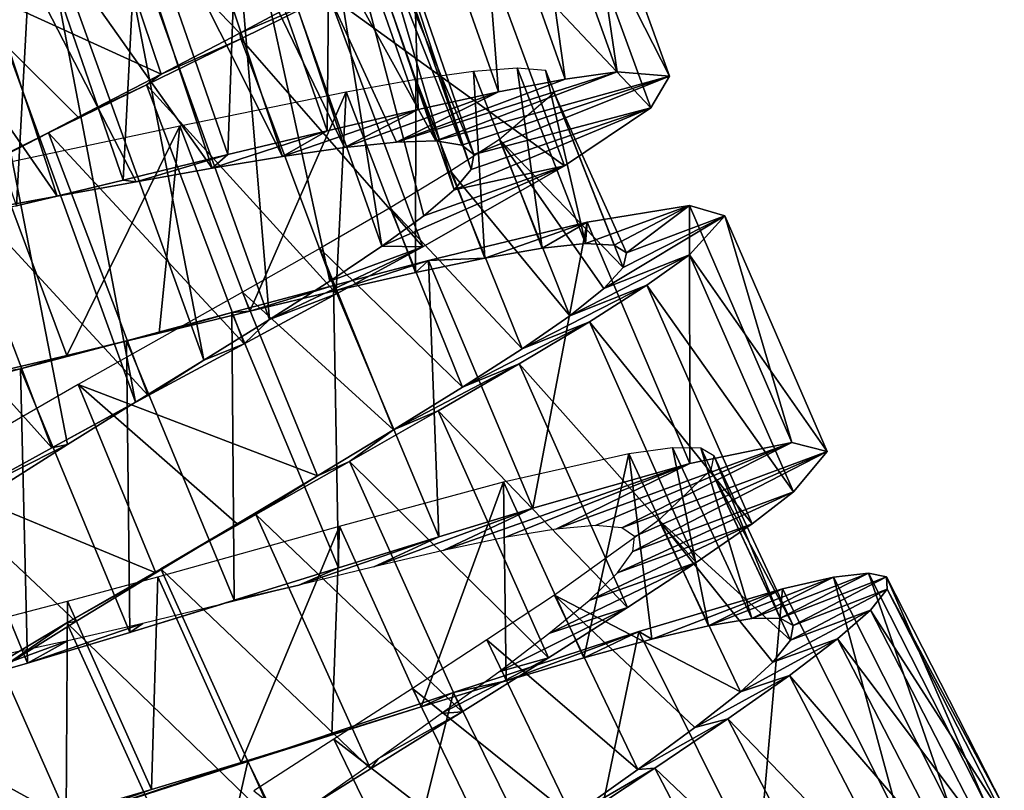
# Model space of a CAD drawing. Header units: millimetres. Extents: x -150 to 150, y -85 to 1149.
# Tile 40 of 256: x 62 to 73, y 376 to 385. Entities that reach past the tile are written whole.
import ezdxf

# ---------------------------------------------------------------- set-up
doc = ezdxf.new("R2010")
doc.units = ezdxf.units.MM
doc.header["$LTSCALE"] = 21.359881
for name, color, linetype in [('102', 7, 'CONTINUOUS'), ('103', 7, 'CONTINUOUS'), ('104', 7, 'CONTINUOUS'), ('88', 7, 'CONTINUOUS'), ('89', 7, 'CONTINUOUS'), ('90', 7, 'CONTINUOUS'), ('91', 7, 'CONTINUOUS'), ('92', 7, 'CONTINUOUS'), ('93', 7, 'CONTINUOUS')]:
    doc.layers.add(name, color=color, linetype=linetype)

msp = doc.modelspace()

# ---------------------------------------------------------------- linework, layer by layer
at = {"layer": '102', "color": 7, "linetype": 'CONTINUOUS', "true_color": 0xaaaaaa}
for points in [[(67.066, 384.464, -3.069), (67.193, 382.339, -3.925), (66.411, 384.371, -3.924), (67.066, 384.464, -3.069)], [(67.561, 384.501, -2.11), (67.844, 382.451, -3.07), (67.066, 384.464, -3.069), (67.561, 384.501, -2.11)], [(67.844, 382.451, -3.07), (67.193, 382.339, -3.925), (67.066, 384.464, -3.069), (67.844, 382.451, -3.07)], [(68.339, 382.503, -2.111), (67.844, 382.451, -3.07), (67.561, 384.501, -2.11), (68.339, 382.503, -2.111)], [(67.884, 384.475, -1.079), (68.339, 382.503, -2.111), (67.561, 384.501, -2.11), (67.884, 384.475, -1.079)], [(68.662, 382.486, -1.08), (68.339, 382.503, -2.111), (67.884, 384.475, -1.079), (68.662, 382.486, -1.08)], [(67.98, 384.219, 1.051), (68.662, 382.486, -1.08), (67.884, 384.475, -1.079), (67.98, 384.219, 1.051)], [(66.411, 384.371, -3.924), (66.405, 382.175, -4.647), (65.619, 384.229, -4.646), (66.411, 384.371, -3.924)], [(67.193, 382.339, -3.925), (66.405, 382.175, -4.647), (66.411, 384.371, -3.924), (67.193, 382.339, -3.925)], [(65.619, 384.229, -4.646), (64.526, 381.735, -5.595), (63.728, 383.844, -5.594), (65.619, 384.229, -4.646)], [(65.507, 381.97, -5.209), (64.526, 381.735, -5.595), (65.619, 384.229, -4.646), (65.507, 381.97, -5.209)], [(66.405, 382.175, -4.647), (65.507, 381.97, -5.209), (65.619, 384.229, -4.646), (66.405, 382.175, -4.647)], [(67.359, 383.687, 3.038), (68.765, 382.232, 1.051), (67.98, 384.219, 1.051), (67.359, 383.687, 3.038)], [(68.765, 382.232, 1.051), (68.805, 382.397, -0.015), (67.98, 384.219, 1.051), (68.765, 382.232, 1.051)], [(68.805, 382.397, -0.015), (68.662, 382.486, -1.08), (67.98, 384.219, 1.051), (68.805, 382.397, -0.015)], [(63.728, 383.844, -5.594), (62.447, 381.232, -5.791), (61.635, 383.4, -5.79), (63.728, 383.844, -5.594)], [(63.495, 381.485, -5.791), (62.447, 381.232, -5.791), (63.728, 383.844, -5.594), (63.495, 381.485, -5.791)], [(64.526, 381.735, -5.595), (63.495, 381.485, -5.791), (63.728, 383.844, -5.594), (64.526, 381.735, -5.595)], [(66.806, 383.326, 3.892), (68.16, 381.683, 3.037), (67.359, 383.687, 3.038), (66.806, 383.326, 3.892)], [(68.16, 381.683, 3.037), (68.547, 381.994, 2.08), (67.359, 383.687, 3.038), (68.16, 381.683, 3.037)], [(68.547, 381.994, 2.08), (68.765, 382.232, 1.051), (67.359, 383.687, 3.038), (68.547, 381.994, 2.08)], [(62.447, 381.232, -5.791), (61.414, 380.989, -5.594), (61.635, 383.4, -5.79), (62.447, 381.232, -5.791)], [(66.118, 382.91, 4.614), (67.618, 381.307, 3.891), (66.806, 383.326, 3.892), (66.118, 382.91, 4.614)], [(67.618, 381.307, 3.891), (68.16, 381.683, 3.037), (66.806, 383.326, 3.892), (67.618, 381.307, 3.891)], [(65.32, 382.448, 5.177), (66.942, 380.87, 4.613), (66.118, 382.91, 4.614), (65.32, 382.448, 5.177)], [(66.942, 380.87, 4.613), (67.618, 381.307, 3.891), (66.118, 382.91, 4.614), (66.942, 380.87, 4.613)], [(64.441, 381.95, 5.564), (66.157, 380.386, 5.177), (65.32, 382.448, 5.177), (64.441, 381.95, 5.564)], [(66.157, 380.386, 5.177), (66.942, 380.87, 4.613), (65.32, 382.448, 5.177), (66.157, 380.386, 5.177)], [(62.573, 380.901, 5.759), (65.293, 379.863, 5.563), (64.441, 381.95, 5.564), (62.573, 380.901, 5.759)], [(65.293, 379.863, 5.563), (66.157, 380.386, 5.177), (64.441, 381.95, 5.564), (65.293, 379.863, 5.563)], [(60.782, 379.866, 5.175), (63.456, 378.76, 5.758), (62.573, 380.901, 5.759), (60.782, 379.866, 5.175)], [(63.456, 378.76, 5.758), (64.382, 379.317, 5.759), (62.573, 380.901, 5.759), (63.456, 378.76, 5.758)], [(64.382, 379.317, 5.759), (65.293, 379.863, 5.563), (62.573, 380.901, 5.759), (64.382, 379.317, 5.759)], [(69.325, 380.186, -2.113), (69.734, 378.158, -3.073), (68.831, 380.118, -3.072), (69.325, 380.186, -2.113)], [(70.226, 378.24, -2.114), (69.734, 378.158, -3.073), (69.325, 380.186, -2.113), (70.226, 378.24, -2.114)], [(69.648, 380.181, -1.083), (70.226, 378.24, -2.114), (69.325, 380.186, -2.113), (69.648, 380.181, -1.083)], [(70.549, 378.244, -1.083), (70.226, 378.24, -2.114), (69.648, 380.181, -1.083), (70.549, 378.244, -1.083)], [(69.794, 380.096, -0.015), (70.549, 378.244, -1.083), (69.648, 380.181, -1.083), (69.794, 380.096, -0.015)], [(68.831, 380.118, -3.072), (68.318, 377.793, -4.647), (67.405, 379.794, -4.647), (68.831, 380.118, -3.072)], [(69.092, 378.006, -3.927), (68.318, 377.793, -4.647), (68.831, 380.118, -3.072), (69.092, 378.006, -3.927)], [(69.734, 378.158, -3.073), (69.092, 378.006, -3.927), (68.831, 380.118, -3.072), (69.734, 378.158, -3.073)], [(69.76, 379.93, 1.052), (70.698, 378.164, -0.016), (69.794, 380.096, -0.015), (69.76, 379.93, 1.052)], [(70.698, 378.164, -0.016), (70.549, 378.244, -1.083), (69.794, 380.096, -0.015), (70.698, 378.164, -0.016)], [(61.696, 377.674, 5.174), (62.549, 378.207, 5.56), (60.782, 379.866, 5.175), (61.696, 377.674, 5.174)], [(62.549, 378.207, 5.56), (63.456, 378.76, 5.758), (60.782, 379.866, 5.175), (62.549, 378.207, 5.56)], [(69.172, 379.36, 3.038), (70.668, 377.997, 1.051), (69.76, 379.93, 1.052), (69.172, 379.36, 3.038)], [(70.668, 377.997, 1.051), (70.698, 378.164, -0.016), (69.76, 379.93, 1.052), (70.668, 377.997, 1.051)], [(67.405, 379.794, -4.647), (66.472, 377.238, -5.596), (65.544, 379.292, -5.595), (67.405, 379.794, -4.647)], [(67.435, 377.532, -5.21), (66.472, 377.238, -5.596), (67.405, 379.794, -4.647), (67.435, 377.532, -5.21)], [(68.318, 377.793, -4.647), (67.435, 377.532, -5.21), (67.405, 379.794, -4.647), (68.318, 377.793, -4.647)], [(65.544, 379.292, -5.595), (64.425, 376.604, -5.793), (63.479, 378.717, -5.792), (65.544, 379.292, -5.595)], [(65.458, 376.923, -5.793), (64.425, 376.604, -5.793), (65.544, 379.292, -5.595), (65.458, 376.923, -5.793)], [(66.472, 377.238, -5.596), (65.458, 376.923, -5.793), (65.544, 379.292, -5.595), (66.472, 377.238, -5.596)], [(67.984, 378.508, 4.611), (70.097, 377.41, 3.038), (69.172, 379.36, 3.038), (67.984, 378.508, 4.611)], [(70.097, 377.41, 3.038), (70.465, 377.745, 2.08), (69.172, 379.36, 3.038), (70.097, 377.41, 3.038)], [(70.465, 377.745, 2.08), (70.668, 377.997, 1.051), (69.172, 379.36, 3.038), (70.465, 377.745, 2.08)], [(63.479, 378.717, -5.792), (63.407, 376.296, -5.596), (62.453, 378.439, -5.595), (63.479, 378.717, -5.792)], [(64.425, 376.604, -5.793), (63.407, 376.296, -5.596), (63.479, 378.717, -5.792), (64.425, 376.604, -5.793)], [(67.217, 377.998, 5.175), (68.934, 376.525, 4.611), (67.984, 378.508, 4.611), (67.217, 377.998, 5.175)], [(68.934, 376.525, 4.611), (69.58, 377.001, 3.891), (67.984, 378.508, 4.611), (68.934, 376.525, 4.611)], [(69.58, 377.001, 3.891), (70.097, 377.41, 3.038), (67.984, 378.508, 4.611), (69.58, 377.001, 3.891)], [(62.453, 378.439, -5.595), (62.437, 376.015, -5.208), (61.475, 378.186, -5.208), (62.453, 378.439, -5.595)], [(63.407, 376.296, -5.596), (62.437, 376.015, -5.208), (62.453, 378.439, -5.595), (63.407, 376.296, -5.596)], [(62.437, 376.015, -5.208), (61.546, 375.773, -4.644), (61.475, 378.186, -5.208), (62.437, 376.015, -5.208)], [(66.371, 377.446, 5.561), (68.182, 375.992, 5.174), (67.217, 377.998, 5.175), (66.371, 377.446, 5.561)], [(68.182, 375.992, 5.174), (68.934, 376.525, 4.611), (67.217, 377.998, 5.175), (68.182, 375.992, 5.174)], [(65.479, 376.87, 5.758), (67.352, 375.417, 5.561), (66.371, 377.446, 5.561), (65.479, 376.87, 5.758)], [(67.352, 375.417, 5.561), (68.182, 375.992, 5.174), (66.371, 377.446, 5.561), (67.352, 375.417, 5.561)], [(64.57, 376.281, 5.757), (66.477, 374.814, 5.757), (65.479, 376.87, 5.758), (64.57, 376.281, 5.757)], [(66.477, 374.814, 5.757), (67.352, 375.417, 5.561), (65.479, 376.87, 5.758), (66.477, 374.814, 5.757)]]:
    msp.add_3dface(points, dxfattribs=at)
at = {"layer": '103', "color": 7, "linetype": 'CONTINUOUS', "true_color": 0xaaaaaa}
for points in [[(63.207, 388.543, -3.836), (65.601, 383.597, -3.265), (63.919, 388.597, -3.263), (63.207, 388.543, -3.836)], [(63.919, 388.597, -3.263), (66.638, 383.67, -1.772), (64.959, 388.598, -1.77), (63.919, 388.597, -3.263)], [(65.601, 383.597, -3.265), (66.189, 383.658, -2.567), (63.919, 388.597, -3.263), (65.601, 383.597, -3.265)], [(66.189, 383.658, -2.567), (66.638, 383.67, -1.772), (63.919, 388.597, -3.263), (66.189, 383.658, -2.567)], [(66.638, 383.67, -1.772), (66.934, 383.624, -0.911), (64.959, 388.598, -1.77), (66.638, 383.67, -1.772)], [(66.934, 383.624, -0.911), (67.069, 383.518, -0.012), (64.959, 388.598, -1.77), (66.934, 383.624, -0.911)], [(64.959, 388.598, -1.77), (67.069, 383.518, -0.012), (65.378, 388.417, -0.01), (64.959, 388.598, -1.77)], [(60.625, 388.267, -4.613), (64.096, 383.36, -4.264), (62.401, 388.464, -4.262), (60.625, 388.267, -4.613)], [(62.401, 388.464, -4.262), (64.895, 383.494, -3.838), (63.207, 388.543, -3.836), (62.401, 388.464, -4.262)], [(64.096, 383.36, -4.264), (64.895, 383.494, -3.838), (62.401, 388.464, -4.262), (64.096, 383.36, -4.264)], [(64.895, 383.494, -3.838), (65.601, 383.597, -3.265), (63.207, 388.543, -3.836), (64.895, 383.494, -3.838)], [(65.378, 388.417, -0.01), (67.039, 383.347, 0.886), (65.336, 388.249, 0.888), (65.378, 388.417, -0.01)], [(67.069, 383.518, -0.012), (67.039, 383.347, 0.886), (65.378, 388.417, -0.01), (67.069, 383.518, -0.012)], [(58.847, 388.083, -4.264), (62.338, 383.041, -4.615), (60.625, 388.267, -4.613), (58.847, 388.083, -4.264)], [(62.338, 383.041, -4.615), (63.232, 383.205, -4.526), (60.625, 388.267, -4.613), (62.338, 383.041, -4.615)], [(63.232, 383.205, -4.526), (64.096, 383.36, -4.264), (60.625, 388.267, -4.613), (63.232, 383.205, -4.526)], [(65.336, 388.249, 0.888), (66.847, 383.114, 1.75), (65.129, 388.03, 1.752), (65.336, 388.249, 0.888)], [(67.039, 383.347, 0.886), (66.847, 383.114, 1.75), (65.336, 388.249, 0.888), (67.039, 383.347, 0.886)], [(61.442, 382.881, -4.527), (62.338, 383.041, -4.615), (58.847, 388.083, -4.264), (61.442, 382.881, -4.527)], [(65.129, 388.03, 1.752), (66.025, 382.473, 3.241), (64.265, 387.446, 3.243), (65.129, 388.03, 1.752)], [(66.847, 383.114, 1.75), (66.503, 382.821, 2.545), (65.129, 388.03, 1.752), (66.847, 383.114, 1.75)], [(66.503, 382.821, 2.545), (66.025, 382.473, 3.241), (65.129, 388.03, 1.752), (66.503, 382.821, 2.545)], [(64.265, 387.446, 3.243), (64.748, 381.642, 4.236), (62.934, 386.705, 4.238), (64.265, 387.446, 3.243)], [(66.025, 382.473, 3.241), (65.433, 382.078, 3.81), (64.265, 387.446, 3.243), (66.025, 382.473, 3.241)], [(65.433, 382.078, 3.81), (64.748, 381.642, 4.236), (64.265, 387.446, 3.243), (65.433, 382.078, 3.81)], [(62.934, 386.705, 4.238), (64.003, 381.18, 4.496), (62.159, 386.295, 4.498), (62.934, 386.705, 4.238)], [(64.748, 381.642, 4.236), (64.003, 381.18, 4.496), (62.934, 386.705, 4.238), (64.748, 381.642, 4.236)], [(62.159, 386.295, 4.498), (63.227, 380.701, 4.584), (61.352, 385.87, 4.586), (62.159, 386.295, 4.498)], [(64.003, 381.18, 4.496), (63.227, 380.701, 4.584), (62.159, 386.295, 4.498), (64.003, 381.18, 4.496)], [(63.227, 380.701, 4.584), (62.453, 380.219, 4.494), (61.352, 385.87, 4.586), (63.227, 380.701, 4.584)], [(62.453, 380.219, 4.494), (61.715, 379.749, 4.232), (61.352, 385.87, 4.586), (62.453, 380.219, 4.494)]]:
    msp.add_3dface(points, dxfattribs=at)
at = {"layer": '104', "color": 7, "linetype": 'CONTINUOUS', "true_color": 0xaaaaaa}
for points in [[(60.87, 385.637, 5.761), (63.517, 384.43, 5.565), (62.797, 386.566, 5.566), (60.87, 385.637, 5.761)], [(63.517, 384.43, 5.565), (64.411, 384.897, 5.179), (62.797, 386.566, 5.566), (63.517, 384.43, 5.565)], [(64.411, 384.897, 5.179), (65.223, 385.331, 4.617), (62.797, 386.566, 5.566), (64.411, 384.897, 5.179)], [(61.618, 383.445, 5.76), (62.574, 383.942, 5.761), (60.87, 385.637, 5.761), (61.618, 383.445, 5.76)], [(62.574, 383.942, 5.761), (63.517, 384.43, 5.565), (60.87, 385.637, 5.761), (62.574, 383.942, 5.761)]]:
    msp.add_3dface(points, dxfattribs=at)
at = {"layer": '88', "color": 7, "linetype": 'CONTINUOUS', "true_color": 0xaaaaaa}
for points in [[(69.523, 380.004, -4.327), (70.68, 380.241, -2.152), (68.002, 379.259, -2.577), (69.523, 380.004, -4.327)], [(68.002, 379.259, -2.577), (70.68, 380.241, -2.152), (68.452, 379.299, -1.782), (68.002, 379.259, -2.577)], [(68.452, 379.299, -1.782), (70.68, 380.241, -2.152), (68.752, 379.272, -0.918), (68.452, 379.299, -1.782)], [(70.68, 380.241, -2.152), (71.084, 380.142, 0.288), (68.752, 379.272, -0.918), (70.68, 380.241, -2.152)], [(68.752, 379.272, -0.918), (71.084, 380.142, 0.288), (68.895, 379.175, -0.02), (68.752, 379.272, -0.918)], [(71.084, 380.142, 0.288), (70.702, 379.681, 2.694), (68.876, 379.004, 0.879), (71.084, 380.142, 0.288)], [(68.895, 379.175, -0.02), (71.084, 380.142, 0.288), (68.876, 379.004, 0.879), (68.895, 379.175, -0.02)], [(67.739, 379.497, -5.971), (69.523, 380.004, -4.327), (66.722, 379.014, -3.843), (67.739, 379.497, -5.971)], [(66.722, 379.014, -3.843), (69.523, 380.004, -4.327), (67.419, 379.161, -3.273), (66.722, 379.014, -3.843)], [(67.419, 379.161, -3.273), (69.523, 380.004, -4.327), (68.002, 379.259, -2.577), (67.419, 379.161, -3.273)], [(70.702, 379.681, 2.694), (70.232, 379.319, 3.789), (68.701, 378.76, 1.741), (70.702, 379.681, 2.694)], [(68.876, 379.004, 0.879), (70.702, 379.681, 2.694), (68.701, 378.76, 1.741), (68.876, 379.004, 0.879)], [(66.673, 379.172, -6.527), (67.739, 379.497, -5.971), (65.932, 378.829, -4.268), (66.673, 379.172, -6.527)], [(65.932, 378.829, -4.268), (67.739, 379.497, -5.971), (66.722, 379.014, -3.843), (65.932, 378.829, -4.268)], [(70.232, 379.319, 3.789), (69.596, 378.877, 4.765), (68.378, 378.447, 2.535), (70.232, 379.319, 3.789)], [(68.701, 378.76, 1.741), (70.232, 379.319, 3.789), (68.378, 378.447, 2.535), (68.701, 378.76, 1.741)], [(65.532, 378.818, -6.878), (66.673, 379.172, -6.527), (65.08, 378.621, -4.529), (65.532, 378.818, -6.878)], [(65.08, 378.621, -4.529), (66.673, 379.172, -6.527), (65.932, 378.829, -4.268), (65.08, 378.621, -4.529)], [(69.596, 378.877, 4.765), (68.816, 378.366, 5.591), (67.923, 378.07, 3.233), (69.596, 378.877, 4.765)], [(68.378, 378.447, 2.535), (69.596, 378.877, 4.765), (67.923, 378.07, 3.233), (68.378, 378.447, 2.535)], [(64.348, 378.45, -7.015), (65.532, 378.818, -6.878), (65.08, 378.621, -4.529), (64.348, 378.45, -7.015)], [(64.195, 378.401, -4.617), (64.348, 378.45, -7.015), (65.08, 378.621, -4.529), (64.195, 378.401, -4.617)], [(63.16, 378.084, -6.933), (64.348, 378.45, -7.015), (64.195, 378.401, -4.617), (63.16, 378.084, -6.933)], [(63.31, 378.185, -4.527), (63.16, 378.084, -6.933), (64.195, 378.401, -4.617), (63.31, 378.185, -4.527)], [(68.816, 378.366, 5.591), (67.919, 377.795, 6.241), (67.355, 377.637, 3.806), (68.816, 378.366, 5.591)], [(67.923, 378.07, 3.233), (68.816, 378.366, 5.591), (67.355, 377.637, 3.806), (67.923, 378.07, 3.233)], [(62, 377.735, -6.634), (63.16, 378.084, -6.933), (63.31, 378.185, -4.527), (62, 377.735, -6.634)], [(62.457, 377.987, -4.266), (62, 377.735, -6.634), (63.31, 378.185, -4.527), (62.457, 377.987, -4.266)], [(60.905, 377.419, -6.128), (62, 377.735, -6.634), (62.457, 377.987, -4.266), (60.905, 377.419, -6.128)], [(61.667, 377.819, -3.841), (60.905, 377.419, -6.128), (62.457, 377.987, -4.266), (61.667, 377.819, -3.841)], [(67.919, 377.795, 6.241), (66.935, 377.18, 6.696), (66.7, 377.16, 4.232), (67.919, 377.795, 6.241)], [(67.355, 377.637, 3.806), (67.919, 377.795, 6.241), (66.7, 377.16, 4.232), (67.355, 377.637, 3.806)], [(66.935, 377.18, 6.696), (65.897, 376.534, 6.94), (65.985, 376.652, 4.493), (66.935, 377.18, 6.696)], [(66.7, 377.16, 4.232), (66.935, 377.18, 6.696), (65.985, 376.652, 4.493), (66.7, 377.16, 4.232)], [(65.985, 376.652, 4.493), (65.897, 376.534, 6.94), (65.243, 376.127, 4.582), (65.985, 376.652, 4.493)], [(65.897, 376.534, 6.94), (64.84, 375.874, 6.966), (65.243, 376.127, 4.582), (65.897, 376.534, 6.94)]]:
    msp.add_3dface(points, dxfattribs=at)
at = {"layer": '89', "color": 7, "linetype": 'CONTINUOUS', "true_color": 0xaaaaaa}
for points in [[(68.339, 382.503, -2.111), (68.662, 382.486, -1.08), (69.521, 382.935, -2.151), (68.339, 382.503, -2.111)], [(68.356, 382.746, -4.326), (68.339, 382.503, -2.111), (69.521, 382.935, -2.151), (68.356, 382.746, -4.326)], [(68.662, 382.486, -1.08), (68.805, 382.397, -0.015), (69.521, 382.935, -2.151), (68.662, 382.486, -1.08)], [(69.521, 382.935, -2.151), (68.805, 382.397, -0.015), (69.921, 382.82, 0.289), (69.521, 382.935, -2.151)], [(66.553, 382.31, -5.97), (67.193, 382.339, -3.925), (68.356, 382.746, -4.326), (66.553, 382.31, -5.97)], [(67.193, 382.339, -3.925), (67.844, 382.451, -3.07), (68.356, 382.746, -4.326), (67.193, 382.339, -3.925)], [(67.844, 382.451, -3.07), (68.339, 382.503, -2.111), (68.356, 382.746, -4.326), (67.844, 382.451, -3.07)], [(68.765, 382.232, 1.051), (68.547, 381.994, 2.08), (69.921, 382.82, 0.289), (68.765, 382.232, 1.051)], [(69.921, 382.82, 0.289), (68.547, 381.994, 2.08), (69.521, 382.375, 2.695), (69.921, 382.82, 0.289)], [(68.805, 382.397, -0.015), (68.765, 382.232, 1.051), (69.921, 382.82, 0.289), (68.805, 382.397, -0.015)], [(65.475, 382.028, -6.526), (65.507, 381.97, -5.209), (66.553, 382.31, -5.97), (65.475, 382.028, -6.526)], [(65.507, 381.97, -5.209), (66.405, 382.175, -4.647), (66.553, 382.31, -5.97), (65.507, 381.97, -5.209)], [(66.405, 382.175, -4.647), (67.193, 382.339, -3.925), (66.553, 382.31, -5.97), (66.405, 382.175, -4.647)], [(68.547, 381.994, 2.08), (68.16, 381.683, 3.037), (69.521, 382.375, 2.695), (68.547, 381.994, 2.08)], [(69.521, 382.375, 2.695), (68.16, 381.683, 3.037), (69.036, 382.032, 3.79), (69.521, 382.375, 2.695)], [(64.32, 381.719, -6.877), (64.526, 381.735, -5.595), (65.475, 382.028, -6.526), (64.32, 381.719, -6.877)], [(64.526, 381.735, -5.595), (65.507, 381.97, -5.209), (65.475, 382.028, -6.526), (64.526, 381.735, -5.595)], [(68.16, 381.683, 3.037), (67.618, 381.307, 3.891), (69.036, 382.032, 3.79), (68.16, 381.683, 3.037)], [(69.036, 382.032, 3.79), (67.618, 381.307, 3.891), (68.384, 381.616, 4.766), (69.036, 382.032, 3.79)], [(63.123, 381.399, -7.014), (63.495, 381.485, -5.791), (64.32, 381.719, -6.877), (63.123, 381.399, -7.014)], [(63.495, 381.485, -5.791), (64.526, 381.735, -5.595), (64.32, 381.719, -6.877), (63.495, 381.485, -5.791)], [(67.618, 381.307, 3.891), (66.942, 380.87, 4.613), (68.384, 381.616, 4.766), (67.618, 381.307, 3.891)], [(68.384, 381.616, 4.766), (66.942, 380.87, 4.613), (67.584, 381.136, 5.592), (68.384, 381.616, 4.766)], [(62.447, 381.232, -5.791), (63.495, 381.485, -5.791), (63.123, 381.399, -7.014), (62.447, 381.232, -5.791)], [(61.921, 381.081, -6.931), (62.447, 381.232, -5.791), (63.123, 381.399, -7.014), (61.921, 381.081, -6.931)], [(61.414, 380.989, -5.594), (62.447, 381.232, -5.791), (61.921, 381.081, -6.931), (61.414, 380.989, -5.594)], [(60.748, 380.779, -6.633), (61.414, 380.989, -5.594), (61.921, 381.081, -6.931), (60.748, 380.779, -6.633)], [(66.942, 380.87, 4.613), (66.157, 380.386, 5.177), (67.584, 381.136, 5.592), (66.942, 380.87, 4.613)], [(67.584, 381.136, 5.592), (66.157, 380.386, 5.177), (66.665, 380.602, 6.242), (67.584, 381.136, 5.592)], [(66.665, 380.602, 6.242), (66.157, 380.386, 5.177), (65.657, 380.026, 6.697), (66.665, 380.602, 6.242)], [(66.157, 380.386, 5.177), (65.293, 379.863, 5.563), (65.657, 380.026, 6.697), (66.157, 380.386, 5.177)], [(65.657, 380.026, 6.697), (65.293, 379.863, 5.563), (64.594, 379.423, 6.941), (65.657, 380.026, 6.697)], [(65.293, 379.863, 5.563), (64.382, 379.317, 5.759), (64.594, 379.423, 6.941), (65.293, 379.863, 5.563)], [(64.594, 379.423, 6.941), (64.382, 379.317, 5.759), (63.512, 378.806, 6.967), (64.594, 379.423, 6.941)], [(64.382, 379.317, 5.759), (63.456, 378.76, 5.758), (63.512, 378.806, 6.967), (64.382, 379.317, 5.759)], [(63.512, 378.806, 6.967), (63.456, 378.76, 5.758), (62.445, 378.192, 6.775), (63.512, 378.806, 6.967)], [(63.456, 378.76, 5.758), (62.549, 378.207, 5.56), (62.445, 378.192, 6.775), (63.456, 378.76, 5.758)], [(70.226, 378.24, -2.114), (70.549, 378.244, -1.083), (71.552, 378.758, -1.558), (70.226, 378.24, -2.114)], [(71.156, 378.711, -2.737), (70.226, 378.24, -2.114), (71.552, 378.758, -1.558), (71.156, 378.711, -2.737)], [(71.552, 378.758, -1.558), (70.549, 378.244, -1.083), (71.757, 378.714, -0.331), (71.552, 378.758, -1.558)], [(69.734, 378.158, -3.073), (70.226, 378.24, -2.114), (71.156, 378.711, -2.737), (69.734, 378.158, -3.073)], [(70.576, 378.578, -3.83), (69.734, 378.158, -3.073), (71.156, 378.711, -2.737), (70.576, 378.578, -3.83)], [(70.549, 378.244, -1.083), (70.698, 378.164, -0.016), (71.757, 378.714, -0.331), (70.549, 378.244, -1.083)], [(71.757, 378.714, -0.331), (70.698, 378.164, -0.016), (71.764, 378.574, 0.908), (71.757, 378.714, -0.331)], [(68.942, 378.094, -5.627), (69.092, 378.006, -3.927), (70.576, 378.578, -3.83), (68.942, 378.094, -5.627)], [(69.092, 378.006, -3.927), (69.734, 378.158, -3.073), (70.576, 378.578, -3.83), (69.092, 378.006, -3.927)], [(70.698, 378.164, -0.016), (70.668, 377.997, 1.051), (71.764, 378.574, 0.908), (70.698, 378.164, -0.016)], [(71.764, 378.574, 0.908), (70.668, 377.997, 1.051), (71.577, 378.338, 2.116), (71.764, 378.574, 0.908)], [(70.668, 377.997, 1.051), (70.465, 377.745, 2.08), (71.577, 378.338, 2.116), (70.668, 377.997, 1.051)], [(71.577, 378.338, 2.116), (70.465, 377.745, 2.08), (71.202, 378.01, 3.258), (71.577, 378.338, 2.116)], [(62.445, 378.192, 6.775), (61.696, 377.674, 5.174), (60.498, 377.031, 5.768), (62.445, 378.192, 6.775)], [(62.549, 378.207, 5.56), (61.696, 377.674, 5.174), (62.445, 378.192, 6.775), (62.549, 378.207, 5.56)], [(66.837, 377.4, -6.73), (67.435, 377.532, -5.21), (68.942, 378.094, -5.627), (66.837, 377.4, -6.73)], [(67.435, 377.532, -5.21), (68.318, 377.793, -4.647), (68.942, 378.094, -5.627), (67.435, 377.532, -5.21)], [(68.318, 377.793, -4.647), (69.092, 378.006, -3.927), (68.942, 378.094, -5.627), (68.318, 377.793, -4.647)], [(70.465, 377.745, 2.08), (70.097, 377.41, 3.038), (71.202, 378.01, 3.258), (70.465, 377.745, 2.08)], [(71.202, 378.01, 3.258), (70.097, 377.41, 3.038), (70.655, 377.594, 4.297), (71.202, 378.01, 3.258)], [(66.472, 377.238, -5.596), (67.435, 377.532, -5.21), (66.837, 377.4, -6.73), (66.472, 377.238, -5.596)], [(70.097, 377.41, 3.038), (69.58, 377.001, 3.891), (70.655, 377.594, 4.297), (70.097, 377.41, 3.038)], [(70.655, 377.594, 4.297), (69.58, 377.001, 3.891), (69.954, 377.1, 5.201), (70.655, 377.594, 4.297)], [(64.501, 376.616, -7.002), (66.472, 377.238, -5.596), (66.837, 377.4, -6.73), (64.501, 376.616, -7.002)], [(65.458, 376.923, -5.793), (66.472, 377.238, -5.596), (64.501, 376.616, -7.002), (65.458, 376.923, -5.793)], [(69.58, 377.001, 3.891), (68.934, 376.525, 4.611), (69.954, 377.1, 5.201), (69.58, 377.001, 3.891)], [(69.954, 377.1, 5.201), (68.934, 376.525, 4.611), (69.124, 376.539, 5.941), (69.954, 377.1, 5.201)], [(64.425, 376.604, -5.793), (65.458, 376.923, -5.793), (64.501, 376.616, -7.002), (64.425, 376.604, -5.793)], [(62.208, 375.872, -6.409), (64.425, 376.604, -5.793), (64.501, 376.616, -7.002), (62.208, 375.872, -6.409)], [(63.407, 376.296, -5.596), (64.425, 376.604, -5.793), (62.208, 375.872, -6.409), (63.407, 376.296, -5.596)], [(68.934, 376.525, 4.611), (68.182, 375.992, 5.174), (69.124, 376.539, 5.941), (68.934, 376.525, 4.611)], [(69.124, 376.539, 5.941), (68.182, 375.992, 5.174), (68.195, 375.924, 6.495), (69.124, 376.539, 5.941)], [(62.437, 376.015, -5.208), (63.407, 376.296, -5.596), (62.208, 375.872, -6.409), (62.437, 376.015, -5.208)]]:
    msp.add_3dface(points, dxfattribs=at)
at = {"layer": '90', "color": 7, "linetype": 'CONTINUOUS', "true_color": 0xaaaaaa}
for points in [[(69.523, 380.004, -4.327), (68.356, 382.746, -4.326), (69.521, 382.935, -2.151), (69.523, 380.004, -4.327)], [(70.68, 380.241, -2.152), (69.523, 380.004, -4.327), (69.521, 382.935, -2.151), (70.68, 380.241, -2.152)], [(70.68, 380.241, -2.152), (69.521, 382.935, -2.151), (69.921, 382.82, 0.289), (70.68, 380.241, -2.152)], [(67.739, 379.497, -5.971), (66.553, 382.31, -5.97), (68.356, 382.746, -4.326), (67.739, 379.497, -5.971)], [(69.523, 380.004, -4.327), (67.739, 379.497, -5.971), (68.356, 382.746, -4.326), (69.523, 380.004, -4.327)], [(71.084, 380.142, 0.288), (69.921, 382.82, 0.289), (69.521, 382.375, 2.695), (71.084, 380.142, 0.288)], [(71.084, 380.142, 0.288), (70.68, 380.241, -2.152), (69.921, 382.82, 0.289), (71.084, 380.142, 0.288)], [(66.673, 379.172, -6.527), (65.475, 382.028, -6.526), (66.553, 382.31, -5.97), (66.673, 379.172, -6.527)], [(67.739, 379.497, -5.971), (66.673, 379.172, -6.527), (66.553, 382.31, -5.97), (67.739, 379.497, -5.971)], [(70.702, 379.681, 2.694), (69.521, 382.375, 2.695), (69.036, 382.032, 3.79), (70.702, 379.681, 2.694)], [(70.702, 379.681, 2.694), (71.084, 380.142, 0.288), (69.521, 382.375, 2.695), (70.702, 379.681, 2.694)], [(65.532, 378.818, -6.878), (64.32, 381.719, -6.877), (65.475, 382.028, -6.526), (65.532, 378.818, -6.878)], [(66.673, 379.172, -6.527), (65.532, 378.818, -6.878), (65.475, 382.028, -6.526), (66.673, 379.172, -6.527)], [(70.232, 379.319, 3.789), (69.036, 382.032, 3.79), (68.384, 381.616, 4.766), (70.232, 379.319, 3.789)], [(70.232, 379.319, 3.789), (70.702, 379.681, 2.694), (69.036, 382.032, 3.79), (70.232, 379.319, 3.789)], [(64.348, 378.45, -7.015), (63.123, 381.399, -7.014), (64.32, 381.719, -6.877), (64.348, 378.45, -7.015)], [(65.532, 378.818, -6.878), (64.348, 378.45, -7.015), (64.32, 381.719, -6.877), (65.532, 378.818, -6.878)], [(69.596, 378.877, 4.765), (68.384, 381.616, 4.766), (67.584, 381.136, 5.592), (69.596, 378.877, 4.765)], [(69.596, 378.877, 4.765), (70.232, 379.319, 3.789), (68.384, 381.616, 4.766), (69.596, 378.877, 4.765)], [(63.16, 378.084, -6.933), (61.921, 381.081, -6.931), (63.123, 381.399, -7.014), (63.16, 378.084, -6.933)], [(64.348, 378.45, -7.015), (63.16, 378.084, -6.933), (63.123, 381.399, -7.014), (64.348, 378.45, -7.015)], [(62, 377.735, -6.634), (60.748, 380.779, -6.633), (61.921, 381.081, -6.931), (62, 377.735, -6.634)], [(63.16, 378.084, -6.933), (62, 377.735, -6.634), (61.921, 381.081, -6.931), (63.16, 378.084, -6.933)], [(68.816, 378.366, 5.591), (67.584, 381.136, 5.592), (66.665, 380.602, 6.242), (68.816, 378.366, 5.591)], [(68.816, 378.366, 5.591), (69.596, 378.877, 4.765), (67.584, 381.136, 5.592), (68.816, 378.366, 5.591)], [(62, 377.735, -6.634), (60.905, 377.419, -6.128), (60.748, 380.779, -6.633), (62, 377.735, -6.634)], [(67.919, 377.795, 6.241), (66.665, 380.602, 6.242), (65.657, 380.026, 6.697), (67.919, 377.795, 6.241)], [(67.919, 377.795, 6.241), (68.816, 378.366, 5.591), (66.665, 380.602, 6.242), (67.919, 377.795, 6.241)], [(66.935, 377.18, 6.696), (65.657, 380.026, 6.697), (64.594, 379.423, 6.941), (66.935, 377.18, 6.696)], [(66.935, 377.18, 6.696), (67.919, 377.795, 6.241), (65.657, 380.026, 6.697), (66.935, 377.18, 6.696)], [(65.897, 376.534, 6.94), (64.594, 379.423, 6.941), (63.512, 378.806, 6.967), (65.897, 376.534, 6.94)], [(65.897, 376.534, 6.94), (66.935, 377.18, 6.696), (64.594, 379.423, 6.941), (65.897, 376.534, 6.94)], [(64.84, 375.874, 6.966), (63.512, 378.806, 6.967), (62.445, 378.192, 6.775), (64.84, 375.874, 6.966)], [(64.84, 375.874, 6.966), (65.897, 376.534, 6.94), (63.512, 378.806, 6.967), (64.84, 375.874, 6.966)], [(72.482, 376.086, -2.738), (71.156, 378.711, -2.737), (71.552, 378.758, -1.558), (72.482, 376.086, -2.738)], [(72.876, 376.148, -1.559), (72.482, 376.086, -2.738), (71.552, 378.758, -1.558), (72.876, 376.148, -1.559)], [(72.876, 376.148, -1.559), (71.552, 378.758, -1.558), (71.757, 378.714, -0.331), (72.876, 376.148, -1.559)], [(71.908, 375.929, -3.831), (70.576, 378.578, -3.83), (71.156, 378.711, -2.737), (71.908, 375.929, -3.831)], [(72.482, 376.086, -2.738), (71.908, 375.929, -3.831), (71.156, 378.711, -2.737), (72.482, 376.086, -2.738)], [(73.082, 376.112, -0.332), (72.876, 376.148, -1.559), (71.757, 378.714, -0.331), (73.082, 376.112, -0.332)], [(73.082, 376.112, -0.332), (71.757, 378.714, -0.331), (71.764, 378.574, 0.908), (73.082, 376.112, -0.332)], [(70.295, 375.38, -5.628), (68.942, 378.094, -5.627), (70.576, 378.578, -3.83), (70.295, 375.38, -5.628)], [(71.908, 375.929, -3.831), (70.295, 375.38, -5.628), (70.576, 378.578, -3.83), (71.908, 375.929, -3.831)], [(73.095, 375.972, 0.907), (71.764, 378.574, 0.908), (71.577, 378.338, 2.116), (73.095, 375.972, 0.907)], [(73.095, 375.972, 0.907), (73.082, 376.112, -0.332), (71.764, 378.574, 0.908), (73.095, 375.972, 0.907)], [(72.917, 375.729, 2.115), (71.577, 378.338, 2.116), (71.202, 378.01, 3.258), (72.917, 375.729, 2.115)], [(72.917, 375.729, 2.115), (73.095, 375.972, 0.907), (71.577, 378.338, 2.116), (72.917, 375.729, 2.115)], [(63.799, 375.218, 6.774), (62.445, 378.192, 6.775), (60.498, 377.031, 5.768), (63.799, 375.218, 6.774)], [(63.799, 375.218, 6.774), (64.84, 375.874, 6.966), (62.445, 378.192, 6.775), (63.799, 375.218, 6.774)], [(68.219, 374.603, -6.731), (66.837, 377.4, -6.73), (68.942, 378.094, -5.627), (68.219, 374.603, -6.731)], [(70.295, 375.38, -5.628), (68.219, 374.603, -6.731), (68.942, 378.094, -5.627), (70.295, 375.38, -5.628)], [(72.556, 375.386, 3.257), (71.202, 378.01, 3.258), (70.655, 377.594, 4.297), (72.556, 375.386, 3.257)], [(72.556, 375.386, 3.257), (72.917, 375.729, 2.115), (71.202, 378.01, 3.258), (72.556, 375.386, 3.257)], [(72.026, 374.949, 4.296), (70.655, 377.594, 4.297), (69.954, 377.1, 5.201), (72.026, 374.949, 4.296)], [(72.026, 374.949, 4.296), (72.556, 375.386, 3.257), (70.655, 377.594, 4.297), (72.026, 374.949, 4.296)], [(65.916, 373.726, -7.003), (64.501, 376.616, -7.002), (66.837, 377.4, -6.73), (65.916, 373.726, -7.003)], [(68.219, 374.603, -6.731), (65.916, 373.726, -7.003), (66.837, 377.4, -6.73), (68.219, 374.603, -6.731)], [(71.346, 374.428, 5.2), (69.954, 377.1, 5.201), (69.124, 376.539, 5.941), (71.346, 374.428, 5.2)], [(71.346, 374.428, 5.2), (72.026, 374.949, 4.296), (69.954, 377.1, 5.201), (71.346, 374.428, 5.2)], [(61.9, 373.98, 5.766), (63.799, 375.218, 6.774), (60.498, 377.031, 5.768), (61.9, 373.98, 5.766)], [(63.655, 372.89, -6.41), (62.208, 375.872, -6.409), (64.501, 376.616, -7.002), (63.655, 372.89, -6.41)], [(65.916, 373.726, -7.003), (63.655, 372.89, -6.41), (64.501, 376.616, -7.002), (65.916, 373.726, -7.003)], [(70.539, 373.833, 5.94), (69.124, 376.539, 5.941), (68.195, 375.924, 6.495), (70.539, 373.833, 5.94)], [(70.539, 373.833, 5.94), (71.346, 374.428, 5.2), (69.124, 376.539, 5.941), (70.539, 373.833, 5.94)]]:
    msp.add_3dface(points, dxfattribs=at)
at = {"layer": '91', "color": 7, "linetype": 'CONTINUOUS', "true_color": 0xaaaaaa}
for points in [[(68.108, 384.373, -3.82), (68.696, 384.456, -2.725), (66.189, 383.658, -2.567), (68.108, 384.373, -3.82)], [(66.189, 383.658, -2.567), (68.696, 384.456, -2.725), (66.638, 383.67, -1.772), (66.189, 383.658, -2.567)], [(68.696, 384.456, -2.725), (69.292, 384.406, -0.319), (66.638, 383.67, -1.772), (68.696, 384.456, -2.725)], [(67.349, 384.227, -4.796), (68.108, 384.373, -3.82), (66.189, 383.658, -2.567), (67.349, 384.227, -4.796)], [(66.638, 383.67, -1.772), (69.292, 384.406, -0.319), (66.934, 383.624, -0.911), (66.638, 383.67, -1.772)], [(66.934, 383.624, -0.911), (69.292, 384.406, -0.319), (67.069, 383.518, -0.012), (66.934, 383.624, -0.911)], [(69.292, 384.406, -0.319), (69.079, 384.047, 2.121), (67.069, 383.518, -0.012), (69.292, 384.406, -0.319)], [(66.437, 384.028, -5.622), (67.349, 384.227, -4.796), (65.601, 383.597, -3.265), (66.437, 384.028, -5.622)], [(65.601, 383.597, -3.265), (67.349, 384.227, -4.796), (66.189, 383.658, -2.567), (65.601, 383.597, -3.265)], [(65.402, 383.787, -6.274), (66.437, 384.028, -5.622), (64.895, 383.494, -3.838), (65.402, 383.787, -6.274)], [(64.895, 383.494, -3.838), (66.437, 384.028, -5.622), (65.601, 383.597, -3.265), (64.895, 383.494, -3.838)], [(69.079, 384.047, 2.121), (68.101, 383.386, 4.296), (66.847, 383.114, 1.75), (69.079, 384.047, 2.121)], [(67.039, 383.347, 0.886), (69.079, 384.047, 2.121), (66.847, 383.114, 1.75), (67.039, 383.347, 0.886)], [(67.069, 383.518, -0.012), (69.079, 384.047, 2.121), (67.039, 383.347, 0.886), (67.069, 383.518, -0.012)], [(64.274, 383.515, -6.728), (65.402, 383.787, -6.274), (64.096, 383.36, -4.264), (64.274, 383.515, -6.728)], [(64.096, 383.36, -4.264), (65.402, 383.787, -6.274), (64.895, 383.494, -3.838), (64.096, 383.36, -4.264)], [(63.087, 383.225, -6.973), (64.274, 383.515, -6.728), (63.232, 383.205, -4.526), (63.087, 383.225, -6.973)], [(63.232, 383.205, -4.526), (64.274, 383.515, -6.728), (64.096, 383.36, -4.264), (63.232, 383.205, -4.526)], [(68.101, 383.386, 4.296), (66.49, 382.466, 5.939), (66.025, 382.473, 3.241), (68.101, 383.386, 4.296)], [(66.503, 382.821, 2.545), (68.101, 383.386, 4.296), (66.025, 382.473, 3.241), (66.503, 382.821, 2.545)], [(66.847, 383.114, 1.75), (68.101, 383.386, 4.296), (66.503, 382.821, 2.545), (66.847, 383.114, 1.75)], [(61.876, 382.931, -6.999), (63.087, 383.225, -6.973), (62.338, 383.041, -4.615), (61.876, 382.931, -6.999)], [(62.338, 383.041, -4.615), (63.087, 383.225, -6.973), (63.232, 383.205, -4.526), (62.338, 383.041, -4.615)], [(61.442, 382.881, -4.527), (61.876, 382.931, -6.999), (62.338, 383.041, -4.615), (61.442, 382.881, -4.527)], [(66.49, 382.466, 5.939), (65.511, 381.931, 6.495), (64.748, 381.642, 4.236), (66.49, 382.466, 5.939)], [(65.433, 382.078, 3.81), (66.49, 382.466, 5.939), (64.748, 381.642, 4.236), (65.433, 382.078, 3.81)], [(66.025, 382.473, 3.241), (66.49, 382.466, 5.939), (65.433, 382.078, 3.81), (66.025, 382.473, 3.241)], [(65.511, 381.931, 6.495), (64.459, 381.364, 6.845), (64.748, 381.642, 4.236), (65.511, 381.931, 6.495)], [(64.748, 381.642, 4.236), (64.459, 381.364, 6.845), (64.003, 381.18, 4.496), (64.748, 381.642, 4.236)], [(64.459, 381.364, 6.845), (63.368, 380.776, 6.982), (64.003, 381.18, 4.496), (64.459, 381.364, 6.845)], [(64.003, 381.18, 4.496), (63.368, 380.776, 6.982), (63.227, 380.701, 4.584), (64.003, 381.18, 4.496)], [(63.368, 380.776, 6.982), (62.275, 380.183, 6.899), (63.227, 380.701, 4.584), (63.368, 380.776, 6.982)], [(63.227, 380.701, 4.584), (62.275, 380.183, 6.899), (62.453, 380.219, 4.494), (63.227, 380.701, 4.584)], [(62.275, 380.183, 6.899), (61.215, 379.599, 6.6), (62.453, 380.219, 4.494), (62.275, 380.183, 6.899)], [(62.453, 380.219, 4.494), (61.215, 379.599, 6.6), (61.715, 379.749, 4.232), (62.453, 380.219, 4.494)]]:
    msp.add_3dface(points, dxfattribs=at)
at = {"layer": '92', "color": 7, "linetype": 'CONTINUOUS', "true_color": 0xaaaaaa}
for points in [[(65.223, 385.331, 4.617), (64.411, 384.897, 5.179), (65.423, 385.326, 5.941), (65.223, 385.331, 4.617)], [(65.423, 385.326, 5.941), (64.411, 384.897, 5.179), (64.424, 384.831, 6.496), (65.423, 385.326, 5.941)], [(64.411, 384.897, 5.179), (63.517, 384.43, 5.565), (64.424, 384.831, 6.496), (64.411, 384.897, 5.179)], [(64.424, 384.831, 6.496), (63.517, 384.43, 5.565), (63.35, 384.307, 6.846), (64.424, 384.831, 6.496)], [(63.517, 384.43, 5.565), (62.574, 383.942, 5.761), (63.35, 384.307, 6.846), (63.517, 384.43, 5.565)], [(63.35, 384.307, 6.846), (62.574, 383.942, 5.761), (62.237, 383.763, 6.983), (63.35, 384.307, 6.846)], [(62.574, 383.942, 5.761), (61.618, 383.445, 5.76), (62.237, 383.763, 6.983), (62.574, 383.942, 5.761)], [(62.237, 383.763, 6.983), (61.618, 383.445, 5.76), (61.121, 383.214, 6.9), (62.237, 383.763, 6.983)]]:
    msp.add_3dface(points, dxfattribs=at)
at = {"layer": '93', "color": 7, "linetype": 'CONTINUOUS', "true_color": 0xaaaaaa}
for points in [[(68.108, 384.373, -3.82), (67.117, 387.167, -3.819), (67.707, 387.226, -2.724), (68.108, 384.373, -3.82)], [(68.696, 384.456, -2.725), (68.108, 384.373, -3.82), (67.707, 387.226, -2.724), (68.696, 384.456, -2.725)], [(68.696, 384.456, -2.725), (67.707, 387.226, -2.724), (68.301, 387.153, -0.318), (68.696, 384.456, -2.725)], [(67.349, 384.227, -4.796), (66.352, 387.052, -4.795), (67.117, 387.167, -3.819), (67.349, 384.227, -4.796)], [(68.108, 384.373, -3.82), (67.349, 384.227, -4.796), (67.117, 387.167, -3.819), (68.108, 384.373, -3.82)], [(69.292, 384.406, -0.319), (68.301, 387.153, -0.318), (68.074, 386.802, 2.122), (69.292, 384.406, -0.319)], [(69.292, 384.406, -0.319), (68.696, 384.456, -2.725), (68.301, 387.153, -0.318), (69.292, 384.406, -0.319)], [(66.437, 384.028, -5.622), (65.433, 386.89, -5.621), (66.352, 387.052, -4.795), (66.437, 384.028, -5.622)], [(67.349, 384.227, -4.796), (66.437, 384.028, -5.622), (66.352, 387.052, -4.795), (67.349, 384.227, -4.796)], [(65.402, 383.787, -6.274), (64.39, 386.69, -6.272), (65.433, 386.89, -5.621), (65.402, 383.787, -6.274)], [(66.437, 384.028, -5.622), (65.402, 383.787, -6.274), (65.433, 386.89, -5.621), (66.437, 384.028, -5.622)], [(69.079, 384.047, 2.121), (68.074, 386.802, 2.122), (67.07, 386.181, 4.297), (69.079, 384.047, 2.121)], [(69.079, 384.047, 2.121), (69.292, 384.406, -0.319), (68.074, 386.802, 2.122), (69.079, 384.047, 2.121)], [(64.274, 383.515, -6.728), (63.252, 386.463, -6.727), (64.39, 386.69, -6.272), (64.274, 383.515, -6.728)], [(65.402, 383.787, -6.274), (64.274, 383.515, -6.728), (64.39, 386.69, -6.272), (65.402, 383.787, -6.274)], [(63.087, 383.225, -6.973), (62.054, 386.221, -6.971), (63.252, 386.463, -6.727), (63.087, 383.225, -6.973)], [(64.274, 383.515, -6.728), (63.087, 383.225, -6.973), (63.252, 386.463, -6.727), (64.274, 383.515, -6.728)], [(61.876, 382.931, -6.999), (60.832, 385.976, -6.998), (62.054, 386.221, -6.971), (61.876, 382.931, -6.999)], [(63.087, 383.225, -6.973), (61.876, 382.931, -6.999), (62.054, 386.221, -6.971), (63.087, 383.225, -6.973)], [(68.101, 383.386, 4.296), (67.07, 386.181, 4.297), (65.423, 385.326, 5.941), (68.101, 383.386, 4.296)], [(68.101, 383.386, 4.296), (69.079, 384.047, 2.121), (67.07, 386.181, 4.297), (68.101, 383.386, 4.296)], [(66.49, 382.466, 5.939), (65.423, 385.326, 5.941), (64.424, 384.831, 6.496), (66.49, 382.466, 5.939)], [(66.49, 382.466, 5.939), (68.101, 383.386, 4.296), (65.423, 385.326, 5.941), (66.49, 382.466, 5.939)], [(65.511, 381.931, 6.495), (64.424, 384.831, 6.496), (63.35, 384.307, 6.846), (65.511, 381.931, 6.495)], [(65.511, 381.931, 6.495), (66.49, 382.466, 5.939), (64.424, 384.831, 6.496), (65.511, 381.931, 6.495)], [(64.459, 381.364, 6.845), (63.35, 384.307, 6.846), (62.237, 383.763, 6.983), (64.459, 381.364, 6.845)], [(64.459, 381.364, 6.845), (65.511, 381.931, 6.495), (63.35, 384.307, 6.846), (64.459, 381.364, 6.845)], [(63.368, 380.776, 6.982), (62.237, 383.763, 6.983), (61.121, 383.214, 6.9), (63.368, 380.776, 6.982)], [(63.368, 380.776, 6.982), (64.459, 381.364, 6.845), (62.237, 383.763, 6.983), (63.368, 380.776, 6.982)], [(62.275, 380.183, 6.899), (61.121, 383.214, 6.9), (60.038, 382.672, 6.601), (62.275, 380.183, 6.899)], [(62.275, 380.183, 6.899), (63.368, 380.776, 6.982), (61.121, 383.214, 6.9), (62.275, 380.183, 6.899)], [(61.215, 379.599, 6.6), (62.275, 380.183, 6.899), (60.038, 382.672, 6.601), (61.215, 379.599, 6.6)]]:
    msp.add_3dface(points, dxfattribs=at)

doc.saveas('drawing.dxf')
